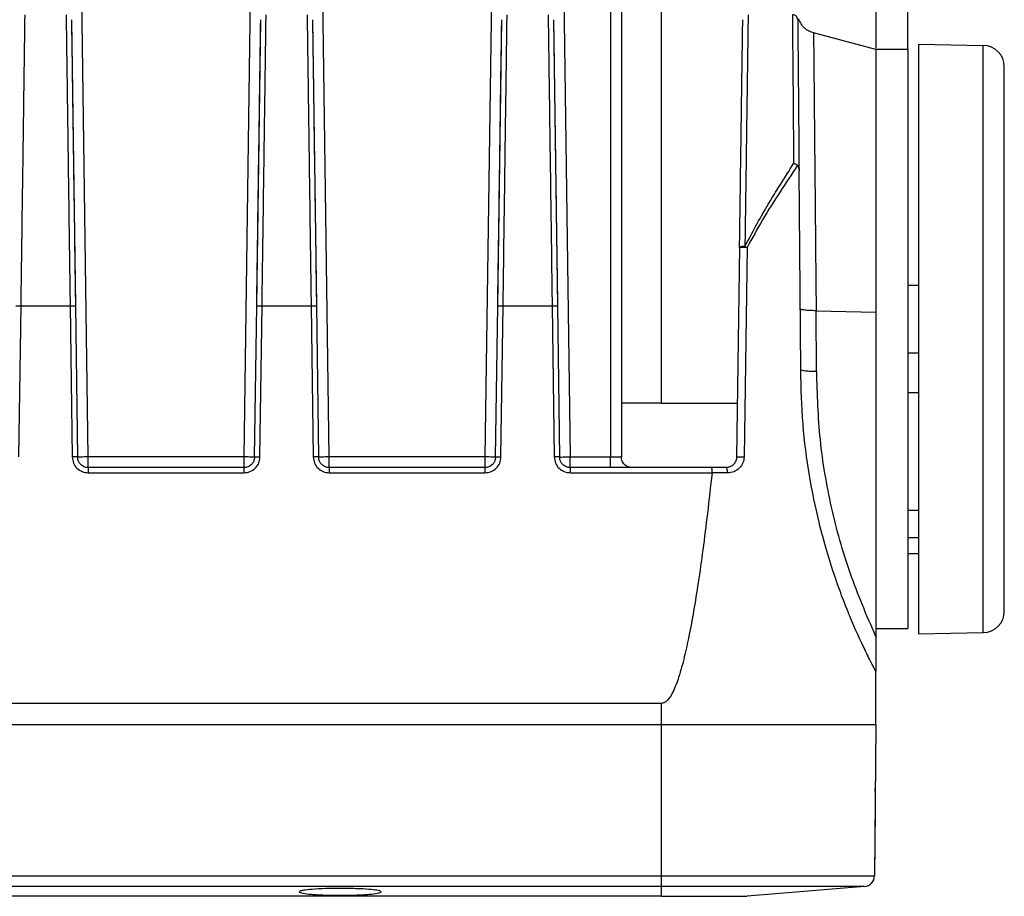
# Model space of a CAD drawing. Header units: millimetres. Extents: x -400 to 1650, y 544 to 1669.
# Tile 15 of 33: x 357 to 449, y 1546 to 1627. Entities that reach past the tile are written whole.
import ezdxf

# ---------------------------------------------------------------- set-up
doc = ezdxf.new("R2010")
doc.units = ezdxf.units.MM

# ---------------------------------------------------------------- blocks, each defined once
blk = doc.blocks.new('Drawing View10')
at = {"color": 7, "linetype": 'Continuous', "lineweight": 25}
for p, q in [((-23.758, 34.816), (-22.719, -39.553)), ((-67.719, -39.557), (-68.725, 32.499)), ((-52.185, 32.499), (-53.192, -39.557)), ((-45.219, -39.557), (-46.225, 32.499)), ((-29.685, 32.499), (-30.692, -39.557)), ((-18.955, 31.815), (-18.955, -39.553)), ((-17.955, 31.815), (-17.955, -39.553)), ((-14.205, -34.553), (-14.205, 23.447)), ((5.795, 23.447), (5.795, -1.42)), ((8.795, -1.553), (8.795, 23.447)), ((-69.289, 1.24), (-68.916, -25.456)), ((-51.995, -25.456), (-51.622, 1.24)), ((-46.789, 1.24), (-46.416, -25.457)), ((-29.495, -25.459), (-29.122, 1.24)), ((-24.289, 1.24), (-23.916, -25.457)), ((5.795, -1.553), (-0.019, 0.005)), ((8.795, -1.553), (5.795, -1.553)), ((5.795, -1.553), (5.795, -26.041)), ((8.795, -1.553), (8.795, -55.553)), ((9.795, -1.053), (15.829, -1.158)), ((9.795, -1.053), (9.795, -56.053)), ((15.829, -55.947), (15.829, -1.158)), ((17.795, -53.947), (17.795, -3.158)), ((-1.205, -31.428), (-1.367, -12.865)), ((-6.919, -20.024), (-7.192, -39.567)), ((-6.219, -20.027), (-6.499, -39.574)), ((9.795, -23.553), (8.795, -23.553)), ((-74.192, -39.56), (-73.995, -25.452)), ((-73.995, -25.452), (-69.416, -25.452)), ((-69.416, -25.452), (-69.219, -39.56)), ((-68.916, -25.458), (-68.719, -39.567)), ((-52.192, -39.568), (-51.995, -25.458)), ((-51.692, -39.56), (-51.495, -25.452)), ((-51.495, -25.452), (-46.916, -25.452)), ((-46.916, -25.452), (-46.719, -39.56)), ((-46.416, -25.459), (-46.219, -39.568)), ((-29.692, -39.567), (-29.495, -25.461)), ((-29.192, -39.56), (-28.995, -25.452)), ((-28.995, -25.452), (-24.416, -25.452)), ((-24.416, -25.452), (-24.219, -39.56)), ((-23.916, -25.459), (-23.719, -39.567)), ((-1.197, -25.783), (-1.255, -25.752)), ((0.227, -25.914), (5.795, -26.052)), ((0.277, -31.596), (0.227, -25.914)), ((5.795, -26.052), (5.795, -56.297)), ((8.795, -29.847), (9.795, -29.847)), ((-1.203, -31.436), (-1.205, -31.428)), ((8.795, -33.553), (9.795, -33.553)), ((-14.205, -34.553), (-17.955, -34.553)), ((-14.205, -34.553), (-7.077, -34.553)), ((-53.192, -39.557), (-67.719, -39.557)), ((-52.192, -39.567), (-52.238, -39.786)), ((-30.692, -39.557), (-45.219, -39.557)), ((-29.692, -39.567), (-29.738, -39.786)), ((-22.719, -39.553), (-18.955, -39.553)), ((-53.192, -40.553), (-67.719, -40.553)), ((-67.719, -41.04), (-53.192, -41.04)), ((-30.692, -40.553), (-45.219, -40.553)), ((-45.219, -41.04), (-30.692, -41.04)), ((-9.553, -40.553), (-22.719, -40.553)), ((-22.717, -41.041), (-9.493, -41.051)), ((-8.192, -40.553), (-9.553, -40.553)), ((-8.037, -41.053), (-9.493, -41.053)), ((9.795, -44.553), (8.795, -44.553)), ((8.795, -47.087), (9.795, -47.087)), ((8.795, -48.553), (9.795, -48.553)), ((17.795, -53.948), (17.795, -53.947)), ((5.795, -55.553), (8.795, -55.553)), ((9.795, -56.053), (15.829, -55.947)), ((15.829, -55.947), (15.829, -55.947)), ((5.795, -64.553), (5.795, -59.553)), ((-14.205, -62.553), (-354.205, -62.553)), ((-14.205, -64.553), (-14.205, -62.553)), ((-14.205, -64.553), (-354.205, -64.553)), ((-14.205, -78.651), (-14.205, -64.553)), ((5.795, -64.553), (5.672, -78.651)), ((5.741, -70.738), (5.743, -70.487)), ((5.725, -72.554), (5.672, -78.651)), ((-354.205, -78.651), (-14.205, -78.651)), ((-14.205, -78.651), (5.672, -78.651)), ((-14.205, -79.639), (-14.205, -78.651)), ((-14.205, -79.639), (-354.205, -79.639)), ((4.755, -79.639), (-14.205, -79.639)), ((-14.205, -80.553), (-14.205, -79.639)), ((4.755, -79.639), (-6.205, -80.553)), ((-14.205, -80.553), (-354.205, -80.553)), ((-48.033, -80.125), (-48.035, -80.136)), ((-40.375, -80.136), (-40.378, -80.125)), ((-14.205, -80.553), (-6.205, -80.553))]:
    blk.add_line(p, q, dxfattribs=at)
for centre, radius, start, end in [((15.795, -3.158), 2, 0, 89), ((15.795, -53.948), 2, 271, 0), ((4.672, -78.643), 1, 274.76364, 359.5)]:
    blk.add_arc(centre, radius, start, end, dxfattribs=at)
for points, knots in [([(-73.995, -25.452), (-73.974, -23.99), (-73.934, -21.065), (-73.875, -16.793), (-73.819, -12.722), (-73.767, -8.941), (-73.72, -5.527), (-73.68, -2.569), (-73.646, -0.074), (-73.63, 1.109), (-73.622, 1.7)], [0, 0, 0, 0, 0.125, 0.25, 0.375, 0.5, 0.625, 0.75, 0.875, 1, 1, 1, 1]), ([(-69.789, 1.7), (-69.781, 1.109), (-69.765, -0.074), (-69.731, -2.569), (-69.69, -5.527), (-69.644, -8.941), (-69.592, -12.722), (-69.536, -16.793), (-69.477, -21.065), (-69.436, -23.99), (-69.416, -25.452)], [0, 0, 0, 0, 0.125, 0.25, 0.375, 0.5, 0.625, 0.75, 0.875, 1, 1, 1, 1]), ([(-51.495, -25.452), (-51.474, -23.99), (-51.434, -21.065), (-51.375, -16.793), (-51.319, -12.722), (-51.267, -8.941), (-51.22, -5.527), (-51.18, -2.569), (-51.146, -0.074), (-51.13, 1.109), (-51.122, 1.7)], [0, 0, 0, 0, 0.125, 0.25, 0.375, 0.5, 0.625, 0.75, 0.875, 1, 1, 1, 1]), ([(-47.289, 1.7), (-47.281, 1.109), (-47.265, -0.074), (-47.231, -2.569), (-47.19, -5.527), (-47.144, -8.941), (-47.092, -12.722), (-47.036, -16.793), (-46.977, -21.065), (-46.936, -23.99), (-46.916, -25.452)], [0, 0, 0, 0, 0.125, 0.25, 0.375, 0.5, 0.625, 0.75, 0.875, 1, 1, 1, 1]), ([(-28.995, -25.452), (-28.974, -23.99), (-28.934, -21.065), (-28.875, -16.793), (-28.819, -12.722), (-28.767, -8.941), (-28.72, -5.527), (-28.68, -2.569), (-28.646, -0.074), (-28.63, 1.109), (-28.622, 1.7)], [0, 0, 0, 0, 0.125, 0.25, 0.375, 0.5, 0.625, 0.75, 0.875, 1, 1, 1, 1]), ([(-24.789, 1.7), (-24.781, 1.109), (-24.765, -0.074), (-24.731, -2.569), (-24.69, -5.527), (-24.644, -8.941), (-24.592, -12.722), (-24.536, -16.793), (-24.477, -21.065), (-24.436, -23.99), (-24.416, -25.452)], [0, 0, 0, 0, 0.125, 0.25, 0.375, 0.5, 0.625, 0.75, 0.875, 1, 1, 1, 1]), ([(-6.122, 1.7), (-6.128, 1.21), (-6.142, 0.231), (-6.169, -1.754), (-6.201, -4.079), (-6.237, -6.749), (-6.278, -9.711), (-6.322, -12.927), (-6.369, -16.337), (-6.402, -18.728), (-6.419, -19.923)], [0, 0, 0, 0, 0.125, 0.25, 0.375, 0.5, 0.625, 0.75, 0.875, 1, 1, 1, 1]), ([(-1.991, 1.7), (-1.984, 0.969), (-1.972, -0.495), (-1.944, -3.743), (-1.911, -7.605), (-1.885, -10.66), (-1.871, -12.187)], [0, 0, 0, 0, 0.25, 0.5, 0.75, 1, 1, 1, 1]), ([(0, 0), (-0.151, 0.051), (-0.462, 0.155), (-0.867, 0.453), (-1.204, 0.842), (-1.334, 1.159), (-1.398, 1.316)], [0, 0, 0, 0, 0.238402, 0.489537, 0.746153, 1, 1, 1, 1]), ([(-0.014, 0.003), (-0.014, 0.003), (-0.016, 0.154), (-0.01, -0.38), (-0.001, -1.381), (0.009, -2.505), (0.017, -3.286), (0.025, -4.173), (0.034, -5.164), (0.044, -6.257), (0.057, -7.651), (0.074, -9.47), (0.097, -11.862), (0.121, -14.443), (0.146, -17.124), (0.171, -19.826), (0.198, -22.777), (0.218, -24.85), (0.227, -25.914)], [0, 0, 0, 0, 0.000245, 0.120892, 0.244397, 0.286252, 0.328424, 0.370913, 0.413718, 0.456839, 0.500275, 0.566072, 0.638869, 0.71866, 0.783106, 0.851481, 0.92378, 1, 1, 1, 1]), ([(-6.419, -19.923), (-5.742, -18.639), (-5.063, -17.349), (-4.3, -16.082), (-4.19, -15.9), (-3.785, -15.232), (-2.997, -13.946), (-2.284, -12.832), (-1.871, -12.187)], [0, 0, 0, 0, 0.47237, 0.474509, 0.492369, 0.542883, 0.735441, 1, 1, 1, 1]), ([(-1.505, -12.347), (-2.049, -13.168), (-3.142, -14.817), (-4.773, -17.362), (-5.748, -19.158), (-6.219, -20.027)], [0, 0, 0, 0, 0.338404, 0.679994, 1, 1, 1, 1]), ([(-1.505, -12.347), (-1.549, -12.319), (-1.62, -12.272), (-1.75, -12.22), (-1.829, -12.199), (-1.871, -12.187)], [0, 0, 0, 0, 0.417994, 0.688678, 1, 1, 1, 1]), ([(-1.505, -12.347), (-1.495, -12.356), (-1.474, -12.374), (-1.436, -12.431), (-1.378, -12.59), (-1.372, -12.748), (-1.367, -12.865)], [0, 0, 0, 0, 0.083608, 0.175096, 0.391832, 1, 1, 1, 1]), ([(-6.919, -20.021), (-6.917, -20.017), (-6.914, -20.009), (-6.895, -20.01), (-6.885, -20.01)], [0, 0, 0, 0, 0.497138, 1, 1, 1, 1]), ([(-6.419, -19.923), (-6.419, -19.923), (-6.419, -19.923), (-6.468, -19.919), (-6.566, -19.919), (-6.686, -19.928), (-6.774, -19.948), (-6.84, -19.975), (-6.868, -19.998), (-6.884, -20.01)], [0, 0, 0, 0, 0.000261, 0.00241, 0.244617, 0.485548, 0.659809, 0.809126, 1, 1, 1, 1]), ([(-6.42, -20.025), (-6.47, -20.024), (-6.557, -20.023), (-6.681, -20.02), (-6.758, -20.023), (-6.809, -20.021), (-6.848, -20.014), (-6.87, -20.012), (-6.884, -20.01)], [0, 0, 0, 0, 0.249594, 0.436591, 0.676835, 0.730915, 0.830376, 1, 1, 1, 1]), ([(-6.419, -19.923), (-6.384, -19.94), (-6.315, -19.973), (-6.251, -20.009), (-6.219, -20.027)], [0, 0, 0, 0, 0.5, 1, 1, 1, 1]), ([(0.227, -25.914), (0.022, -25.909), (-0.39, -25.898), (-0.862, -25.86), (-1.147, -25.82), (-1.185, -25.792), (-1.197, -25.783)], [0, 0, 0, 0, 0.289191, 0.578381, 0.867572, 1, 1, 1, 1]), ([(5.795, -59.553), (5.788, -59.539), (5.773, -59.513), (5.659, -59.296), (5.475, -58.944), (5.211, -58.426), (4.87, -57.742), (4.495, -56.959), (4.118, -56.141), (3.755, -55.322), (3.277, -54.197), (2.68, -52.699), (1.946, -50.664), (1.195, -48.304), (0.347, -45.149), (-0.461, -41.205), (-1.083, -36.438), (-1.164, -33.123), (-1.205, -31.428)], [0, 0, 0, 0, 0.033351, 0.066943, 0.102404, 0.13864, 0.17882, 0.220411, 0.252366, 0.285216, 0.319108, 0.379398, 0.442675, 0.519349, 0.599527, 0.724976, 0.85935, 1, 1, 1, 1]), ([(0.278, -31.596), (0.079, -31.593), (-0.318, -31.588), (-0.75, -31.549), (-1.096, -31.499), (-1.162, -31.46), (-1.203, -31.436)], [0, 0, 0, 0, 0.25006, 0.50012, 0.692926, 1, 1, 1, 1]), ([(-69.219, -39.56), (-69.194, -39.755), (-69.145, -40.144), (-68.797, -40.632), (-68.304, -40.973), (-67.914, -41.017), (-67.719, -41.04)], [0, 0, 0, 0, 0.249782, 0.499966, 0.750156, 1, 1, 1, 1]), ([(-67.719, -40.553), (-67.845, -40.539), (-68.105, -40.51), (-68.421, -40.295), (-68.606, -40.04), (-68.7, -39.796), (-68.713, -39.646), (-68.719, -39.567)], [0, 0, 0, 0, 0.242838, 0.499018, 0.710369, 0.845503, 1, 1, 1, 1]), ([(-53.192, -41.04), (-52.997, -41.017), (-52.607, -40.973), (-52.114, -40.632), (-51.766, -40.144), (-51.717, -39.755), (-51.692, -39.56)], [0, 0, 0, 0, 0.249725, 0.499726, 0.749866, 1, 1, 1, 1]), ([(-52.192, -39.568), (-52.198, -39.647), (-52.211, -39.797), (-52.305, -40.04), (-52.452, -40.244), (-52.642, -40.395), (-52.873, -40.519), (-53.065, -40.539), (-53.192, -40.553)], [0, 0, 0, 0, 0.15414, 0.288943, 0.499723, 0.630158, 0.757195, 1, 1, 1, 1]), ([(-46.719, -39.56), (-46.694, -39.756), (-46.644, -40.145), (-46.296, -40.631), (-45.805, -40.972), (-45.416, -41.017), (-45.219, -41.04)], [0, 0, 0, 0, 0.251973, 0.49999, 0.748006, 1, 1, 1, 1]), ([(-45.219, -40.553), (-45.346, -40.539), (-45.605, -40.51), (-45.921, -40.295), (-46.106, -40.04), (-46.2, -39.797), (-46.212, -39.647), (-46.219, -39.568)], [0, 0, 0, 0, 0.243155, 0.499657, 0.710996, 0.845892, 1, 1, 1, 1]), ([(-30.692, -41.04), (-30.495, -41.017), (-30.105, -40.972), (-29.614, -40.631), (-29.267, -40.145), (-29.217, -39.756), (-29.192, -39.56)], [0, 0, 0, 0, 0.251994, 0.500011, 0.748027, 1, 1, 1, 1]), ([(-29.692, -39.567), (-29.698, -39.646), (-29.711, -39.796), (-29.805, -40.04), (-29.99, -40.295), (-30.306, -40.51), (-30.565, -40.539), (-30.692, -40.553)], [0, 0, 0, 0, 0.154231, 0.289279, 0.501002, 0.757151, 1, 1, 1, 1]), ([(-24.219, -39.56), (-24.194, -39.755), (-24.145, -40.144), (-23.797, -40.632), (-23.303, -40.973), (-22.913, -41.018), (-22.717, -41.041)], [0, 0, 0, 0, 0.249662, 0.499441, 0.749248, 1, 1, 1, 1]), ([(-22.719, -40.553), (-22.846, -40.539), (-23.038, -40.519), (-23.269, -40.395), (-23.459, -40.243), (-23.606, -40.039), (-23.7, -39.796), (-23.713, -39.646), (-23.719, -39.567)], [0, 0, 0, 0, 0.242652, 0.369599, 0.499934, 0.711228, 0.846033, 1, 1, 1, 1]), ([(-7.192, -39.567), (-7.196, -39.626), (-7.204, -39.747), (-7.277, -39.99), (-7.456, -40.266), (-7.785, -40.503), (-8.053, -40.536), (-8.192, -40.553)], [0, 0, 0, 0, 0.107801, 0.218886, 0.45975, 0.721466, 1, 1, 1, 1]), ([(-6.499, -39.574), (-6.504, -39.663), (-6.514, -39.844), (-6.631, -40.206), (-6.907, -40.626), (-7.419, -40.982), (-7.831, -41.029), (-8.037, -41.053)], [0, 0, 0, 0, 0.109957, 0.222528, 0.468027, 0.732502, 1, 1, 1, 1]), ([(-9.493, -41.053), (-9.633, -42.31), (-9.898, -44.705), (-10.327, -48.112), (-10.754, -51.156), (-11.182, -53.837), (-11.61, -56.155), (-12.06, -58.214), (-12.532, -59.963), (-13.042, -61.332), (-13.499, -62.151), (-13.877, -62.464), (-14.068, -62.542), (-14.161, -62.549), (-14.205, -62.553)], [0, 0, 0, 0, 0.169579, 0.323034, 0.460395, 0.581698, 0.687001, 0.776391, 0.864325, 0.929305, 0.972689, 0.987645, 0.994008, 1, 1, 1, 1]), ([(-9.553, -40.553), (-9.548, -40.555), (-9.539, -40.561), (-9.524, -40.606), (-9.51, -40.697), (-9.494, -40.855), (-9.493, -40.986), (-9.493, -41.053)], [0, 0, 0, 0, 0.15401, 0.288778, 0.499767, 0.748365, 1, 1, 1, 1]), ([(5.795, -56.297), (5.795, -56.774), (5.795, -57.616), (5.795, -58.558), (5.795, -59.09), (5.795, -59.354), (5.795, -59.522), (5.795, -59.543), (5.795, -59.553)], [0, 0, 0, 0, 0.35903, 0.63431, 0.744836, 0.841542, 0.923095, 1, 1, 1, 1]), ([(-40.378, -80.125), (-40.407, -80.101), (-40.463, -80.056), (-40.821, -79.981), (-41.514, -79.899), (-42.696, -79.835), (-44.143, -79.809), (-45.604, -79.831), (-46.83, -79.893), (-47.561, -79.976), (-47.942, -80.053), (-48.002, -80.1), (-48.033, -80.125)], [0, 0, 0, 0, 0.075238, 0.141544, 0.247013, 0.37395, 0.494323, 0.616289, 0.744426, 0.853529, 0.922142, 1, 1, 1, 1]), ([(-48.035, -80.136), (-48.014, -80.162), (-47.973, -80.21), (-47.617, -80.288), (-47.058, -80.356), (-46.328, -80.404), (-45.438, -80.443), (-44.206, -80.464), (-42.973, -80.443), (-42.083, -80.404), (-41.353, -80.356), (-40.794, -80.288), (-40.437, -80.21), (-40.397, -80.162), (-40.375, -80.136)], [0, 0, 0, 0, 0.077972, 0.145764, 0.250361, 0.315645, 0.379099, 0.5, 0.620873, 0.684335, 0.749639, 0.854214, 0.922012, 1, 1, 1, 1])]:
    blk.add_open_spline(points, degree=3, knots=knots, dxfattribs=at)
for points in [[(-69.289, 1.242), (-69.281, 0.66), (-69.265, -0.503), (-69.23, -2.956), (-69.19, -5.866), (-69.143, -9.222), (-69.091, -12.94), (-69.035, -16.943), (-68.976, -21.144), (-68.936, -24.02), (-68.916, -25.458)], [(-51.995, -25.458), (-51.975, -24.02), (-51.934, -21.144), (-51.876, -16.943), (-51.82, -12.94), (-51.768, -9.222), (-51.721, -5.865), (-51.68, -2.956), (-51.646, -0.503), (-51.63, 0.66), (-51.622, 1.242)], [(-46.789, 1.242), (-46.781, 0.66), (-46.765, -0.503), (-46.73, -2.956), (-46.69, -5.866), (-46.643, -9.223), (-46.591, -12.94), (-46.535, -16.944), (-46.476, -21.145), (-46.436, -24.021), (-46.416, -25.459)], [(-29.495, -25.461), (-29.475, -24.023), (-29.434, -21.146), (-29.376, -16.945), (-29.32, -12.941), (-29.268, -9.223), (-29.221, -5.866), (-29.18, -2.957), (-29.146, -0.503), (-29.13, 0.66), (-29.122, 1.242)], [(-24.289, 1.242), (-24.281, 0.66), (-24.265, -0.503), (-24.23, -2.956), (-24.19, -5.866), (-24.143, -9.223), (-24.091, -12.94), (-24.035, -16.944), (-23.976, -21.145), (-23.936, -24.021), (-23.916, -25.459)], [(-6.919, -20.024), (-6.902, -18.849), (-6.87, -16.497), (-6.823, -13.144), (-6.779, -9.981), (-6.738, -7.068), (-6.701, -4.442), (-6.669, -2.155), (-6.642, -0.204), (-6.629, 0.76), (-6.622, 1.242)], [(-1.49, 1.239), (-1.498, 1.299), (-1.514, 1.421), (-1.63, 1.573), (-1.795, 1.68), (-1.925, 1.694), (-1.991, 1.7)], [(-1.49, 1.24), (-1.484, 0.501), (-1.471, -0.977), (-1.442, -4.278), (-1.408, -8.207), (-1.381, -11.312), (-1.367, -12.865)], [(5.795, -1.553), (5.795, -1.642), (5.795, -1.819), (5.795, -3.242), (5.795, -5.461), (5.795, -8.483), (5.795, -12.183), (5.795, -16.444), (5.795, -21.11), (5.795, -24.405), (5.795, -26.052)], [(-6.219, -20.027), (-6.252, -20.027), (-6.316, -20.026), (-6.386, -20.025), (-6.42, -20.025)], [(-74.495, -25.458), (-74.487, -25.457), (-74.472, -25.453), (-74.356, -25.451), (-74.191, -25.45), (-74.06, -25.451), (-73.995, -25.452)], [(-69.416, -25.452), (-69.351, -25.451), (-69.22, -25.45), (-69.054, -25.451), (-68.939, -25.453), (-68.924, -25.457), (-68.916, -25.458)], [(-51.995, -25.458), (-51.987, -25.457), (-51.972, -25.453), (-51.856, -25.451), (-51.691, -25.45), (-51.56, -25.451), (-51.495, -25.452)], [(-46.916, -25.452), (-46.851, -25.451), (-46.72, -25.45), (-46.554, -25.451), (-46.439, -25.453), (-46.424, -25.457), (-46.416, -25.458)], [(-29.495, -25.458), (-29.487, -25.457), (-29.472, -25.453), (-29.357, -25.451), (-29.191, -25.45), (-29.06, -25.451), (-28.995, -25.452)], [(-24.416, -25.452), (-24.351, -25.451), (-24.22, -25.45), (-24.054, -25.451), (-23.939, -25.453), (-23.924, -25.457), (-23.916, -25.458)], [(5.795, -56.297), (4.949, -54.342), (3.259, -50.433), (1.571, -44.26), (0.473, -37.96), (0.343, -33.717), (0.278, -31.596)], [(-68.719, -39.567), (-68.727, -39.565), (-68.742, -39.562), (-68.857, -39.559), (-69.023, -39.558), (-69.154, -39.56), (-69.219, -39.56)], [(-67.719, -39.557), (-67.85, -39.559), (-68.112, -39.562), (-68.443, -39.566), (-68.674, -39.568), (-68.704, -39.567), (-68.719, -39.567)], [(-67.719, -40.553), (-67.719, -40.538), (-67.719, -40.508), (-67.719, -40.278), (-67.719, -39.949), (-67.719, -39.688), (-67.719, -39.557)], [(-52.192, -39.567), (-52.207, -39.567), (-52.237, -39.568), (-52.468, -39.566), (-52.798, -39.562), (-53.061, -39.559), (-53.192, -39.557)], [(-53.192, -39.557), (-53.192, -39.688), (-53.192, -39.949), (-53.192, -40.278), (-53.192, -40.508), (-53.192, -40.538), (-53.192, -40.553)], [(-52.192, -39.567), (-52.184, -39.565), (-52.169, -39.562), (-52.053, -39.559), (-51.888, -39.558), (-51.757, -39.56), (-51.692, -39.56)], [(-46.219, -39.567), (-46.227, -39.565), (-46.242, -39.562), (-46.357, -39.559), (-46.523, -39.558), (-46.654, -39.56), (-46.719, -39.56)], [(-45.219, -39.557), (-45.35, -39.559), (-45.612, -39.562), (-45.943, -39.566), (-46.174, -39.568), (-46.204, -39.567), (-46.219, -39.567)], [(-45.219, -40.553), (-45.219, -40.538), (-45.219, -40.508), (-45.219, -40.278), (-45.219, -39.949), (-45.219, -39.688), (-45.219, -39.557)], [(-29.692, -39.567), (-29.707, -39.567), (-29.737, -39.568), (-29.968, -39.566), (-30.298, -39.562), (-30.561, -39.559), (-30.692, -39.557)], [(-30.692, -39.557), (-30.692, -39.688), (-30.692, -39.949), (-30.692, -40.278), (-30.692, -40.508), (-30.692, -40.538), (-30.692, -40.553)], [(-29.692, -39.567), (-29.684, -39.565), (-29.669, -39.562), (-29.553, -39.559), (-29.388, -39.558), (-29.257, -39.56), (-29.192, -39.56)], [(-23.719, -39.567), (-23.727, -39.565), (-23.742, -39.562), (-23.857, -39.559), (-24.023, -39.558), (-24.154, -39.56), (-24.219, -39.56)], [(-23.719, -39.567), (-23.704, -39.566), (-23.674, -39.566), (-23.443, -39.563), (-23.112, -39.558), (-22.85, -39.554), (-22.719, -39.553)], [(-22.719, -40.553), (-22.719, -40.538), (-22.719, -40.508), (-22.719, -40.276), (-22.719, -39.946), (-22.719, -39.684), (-22.719, -39.553)], [(-18.955, -39.553), (-18.824, -39.553), (-18.562, -39.553), (-18.232, -39.553), (-18.001, -39.553), (-17.97, -39.553), (-17.955, -39.553)], [(-18.955, -40.553), (-18.955, -40.538), (-18.955, -40.508), (-18.955, -40.276), (-18.955, -39.946), (-18.955, -39.684), (-18.955, -39.553)], [(-16.955, -40.553), (-17.086, -40.538), (-17.349, -40.508), (-17.679, -40.276), (-17.91, -39.946), (-17.94, -39.684), (-17.955, -39.553)], [(-6.499, -39.574), (-6.538, -39.573), (-6.616, -39.572), (-6.74, -39.57), (-6.861, -39.568), (-6.972, -39.567), (-7.066, -39.566), (-7.137, -39.566), (-7.183, -39.566), (-7.189, -39.566), (-7.192, -39.567)], [(-67.719, -40.553), (-67.719, -40.56), (-67.719, -40.574), (-67.719, -40.686), (-67.719, -40.847), (-67.719, -40.975), (-67.719, -41.04)], [(-53.192, -40.553), (-53.192, -40.56), (-53.192, -40.574), (-53.192, -40.686), (-53.192, -40.847), (-53.192, -40.975), (-53.192, -41.04)], [(-45.219, -40.553), (-45.219, -40.56), (-45.219, -40.574), (-45.219, -40.686), (-45.219, -40.847), (-45.219, -40.975), (-45.219, -41.04)], [(-30.692, -40.553), (-30.692, -40.56), (-30.692, -40.574), (-30.692, -40.686), (-30.692, -40.847), (-30.692, -40.975), (-30.692, -41.04)], [(-22.719, -40.553), (-22.719, -40.56), (-22.719, -40.574), (-22.719, -40.687), (-22.719, -40.848), (-22.719, -40.976), (-22.719, -41.041)], [(-8.037, -41.053), (-8.04, -40.987), (-8.044, -40.856), (-8.08, -40.691), (-8.131, -40.575), (-8.171, -40.56), (-8.192, -40.553)], [(5.795, -64.553), (5.72, -64.553), (5.571, -64.553), (4.382, -64.553), (2.534, -64.553), (0.027, -64.553), (-3.022, -64.553), (-6.502, -64.553), (-10.278, -64.553), (-12.896, -64.553), (-14.205, -64.553)]]:
    blk.add_open_spline(points, degree=3, dxfattribs=at)

msp = doc.modelspace()

# ---------------------------------------------------------------- block references
at = {"color": 7, "linetype": 'Continuous', "lineweight": 25}
msp.add_blockref('Drawing View10', (431.569, 1626.087), dxfattribs=at)

doc.saveas('drawing.dxf')
